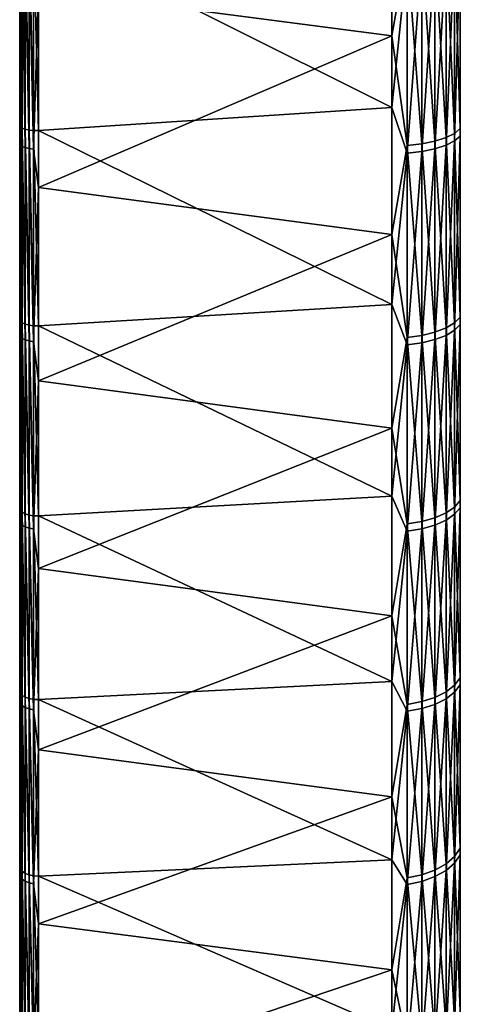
# Model space of a CAD drawing. Header units: metres. Extents: x 59 to 135, y -85 to 115.
# Tile 34 of 256: x 59 to 71, y -51 to -24. Entities that reach past the tile are written whole.
import ezdxf

# ---------------------------------------------------------------- set-up
doc = ezdxf.new("R2010")
doc.units = ezdxf.units.M
doc.layers.add('solid_20_404_502_XXX', color=7, linetype='CONTINUOUS')

msp = doc.modelspace()

# ---------------------------------------------------------------- linework, layer by layer
at = {"layer": 'solid_20_404_502_XXX'}
for points in [[(59, -84.156242, 7.616004), (59, 84.286781, 6), (59, 83.663437, 6)], [(59, -84.156242, 7.616004), (59, 83.689125, 11.679234), (59, 84.286781, 6)], [(59, -84.409424, -3.91487), (59, 83.854424, -2.00152), (59, 83.663437, -6)], [(59, -84.156242, 7.616004), (59, 83.663437, 6), (59, 83.854424, 2.00152)], [(59, -84.47979, 1.854876), (59, 83.854424, 2.00152), (59, 83.854424, -2.00152)], [(59, -84.409424, -3.91487), (59, -84.47979, 1.854876), (59, 83.854424, -2.00152)], [(59, -84.47979, 1.854876), (59, -84.156242, 7.616004), (59, 83.854424, 2.00152)], [(59, 83.761658, -11.147238), (59, -83.945496, -9.666027), (59, 83.663437, -6)], [(59, 83.761658, -11.147238), (59, -83.090202, -15.371926), (59, -83.945496, -9.666027)], [(59, 83.761658, -11.147238), (59, 82.92157, -16.257021), (59, -83.090202, -15.371926)], [(59, -83.440323, 13.341345), (59, 82.708145, 17.310068), (59, 83.689125, 11.679234)], [(59, -84.156242, 7.616004), (59, -83.440323, 13.341345), (59, 83.689125, 11.679234)], [(59, -83.945496, -9.666027), (59, -84.409424, -3.91487), (59, 83.663437, -6)], [(59, 82.92157, -16.257021), (59, -81.84742, -21.006577), (59, -83.090202, -15.371926)], [(59, 82.92157, -16.257021), (59, 81.770096, -21.305588), (59, -81.84742, -21.006577)], [(59, -82.335411, 19.004166), (59, 81.348839, 22.861376), (59, 82.708145, 17.310068)], [(59, -83.440323, 13.341345), (59, -82.335411, 19.004166), (59, 82.708145, 17.310068)], [(59, 81.770096, -21.305588), (59, 80.311546, -26.27416), (59, -81.84742, -21.006577)], [(59, -80.846519, 24.578777), (59, 79.617401, 28.308084), (59, 81.348839, 22.861376)], [(59, -82.335411, 19.004166), (59, -80.846519, 24.578777), (59, 81.348839, 22.861376)], [(59, 80.311546, -26.27416), (59, -80.222954, -26.543423), (59, -81.84742, -21.006577)], [(59, 80.311546, -26.27416), (59, 78.551414, -31.144053), (59, -80.222954, -26.543423)], [(59, -78.980637, 30.038904), (59, 77.521919, 33.624859), (59, 79.617401, 28.308084)], [(59, -80.846519, 24.578777), (59, -78.980637, 30.038904), (59, 79.617401, 28.308084)], [(59, 78.551414, -31.144053), (59, -78.22448, -31.95636), (59, -80.222954, -26.543423)], [(59, 78.551414, -31.144053), (59, 76.496223, -35.897137), (59, -78.22448, -31.95636)], [(59, -76.746338, 35.359219), (59, 75.071724, 38.788055), (59, 77.521919, 33.624859)], [(59, -78.980637, 30.038904), (59, -76.746338, 35.359219), (59, 77.521919, 33.624859)], [(59, 76.496223, -35.897137), (59, -75.861443, -37.219902), (59, -78.22448, -31.95636)], [(59, 76.496223, -35.897137), (59, 74.155876, -40.511539), (59, -75.861443, -37.219902)], [(59, -74.155876, 40.511539), (59, 72.277977, 43.774075), (59, 75.071724, 38.788055)], [(59, -76.746338, 35.359219), (59, -74.155876, 40.511539), (59, 75.071724, 38.788055)], [(59, 74.155876, -40.511539), (59, -73.144615, -42.310078), (59, -75.861443, -37.219902)], [(59, 74.155876, -40.511539), (59, 71.219978, -45.475151), (59, -73.144615, -42.310078)], [(59, -71.250259, 45.427689), (59, 69.153564, 48.559875), (59, 72.277977, 43.774075)], [(59, -74.155876, 40.511539), (59, -71.250259, 45.427689), (59, 72.277977, 43.774075)], [(59, 71.219978, -45.475151), (59, -70.086571, -47.203266), (59, -73.144615, -42.310078)], [(59, 71.219978, -45.475151), (59, 67.950287, -50.229824), (59, -70.086571, -47.203266)], [(59, -68.016273, 50.14043), (59, 65.712936, 53.123337), (59, 69.153564, 48.559875)], [(59, -71.250259, 45.427689), (59, -68.016273, 50.14043), (59, 69.153564, 48.559875)], [(59, 67.950287, -50.229824), (59, -66.701706, -51.876377), (59, -70.086571, -47.203266)], [(59, 67.950287, -50.229824), (59, 64.363892, -54.750031), (59, -66.701706, -51.876377)], [(59, -64.471306, 54.623505), (59, 61.971931, 57.44352), (59, 65.712936, 53.123337)], [(59, -68.016273, 50.14043), (59, -64.471306, 54.623505), (59, 65.712936, 53.123337)], [(59, 64.363892, -54.750031), (59, -63.006004, -56.307388), (59, -66.701706, -51.876377)], [(59, 64.363892, -54.750031), (59, 60.477467, -59.014866), (59, -63.006004, -56.307388)], [(59, -60.63142, 58.856682), (59, 57.947212, 61.501198), (59, 61.971931, 57.44352)], [(59, -64.471306, 54.623505), (59, -60.63142, 58.856682), (59, 61.971931, 57.44352)], [(59, 60.477467, -59.014866), (59, -59.016754, -60.475624), (59, -63.006004, -56.307388)], [(59, 60.477467, -59.014866), (59, 56.309353, -63.00425), (59, -59.016754, -60.475624)], [(59, -56.514511, 62.82029), (59, 53.65723, 65.277695), (59, 57.947212, 61.501198)], [(59, -60.63142, 58.856682), (59, -56.514511, 62.82029), (59, 57.947212, 61.501198)], [(59, 56.309353, -63.00425), (59, -54.752045, -64.362175), (59, -59.016754, -60.475624)], [(59, 56.309353, -63.00425), (59, 51.87846, -66.700089), (59, -54.752045, -64.362175)], [(59, -52.138897, 66.496712), (59, 49.121811, 68.755539), (59, 53.65723, 65.277695)], [(59, -56.514511, 62.82029), (59, -52.138897, 66.496712), (59, 53.65723, 65.277695)], [(59, 51.87846, -66.700089), (59, -50.23188, -67.948761), (59, -54.752045, -64.362175)], [(59, 51.87846, -66.700089), (59, 47.205452, -70.085098), (59, -50.23188, -67.948761)], [(59, -47.52454, 69.869118), (59, 44.361935, 71.918686), (59, 49.121811, 68.755539)], [(59, -52.138897, 66.496712), (59, -47.52454, 69.869118), (59, 49.121811, 68.755539)], [(59, 47.205452, -70.085098), (59, -45.477566, -71.21846), (59, -50.23188, -67.948761)], [(59, 47.205452, -70.085098), (59, 42.312355, -73.143295), (59, -45.477566, -71.21846)], [(59, -42.692741, 72.921921), (59, 39.399311, 74.752739), (59, 44.361935, 71.918686)], [(59, -47.52454, 69.869118), (59, -42.692741, 72.921921), (59, 44.361935, 71.918686)], [(59, 42.312355, -73.143295), (59, -40.511539, -74.155876), (59, -45.477566, -71.21846)], [(59, 42.312355, -73.143295), (59, 37.222267, -75.860275), (59, -40.511539, -74.155876)], [(59, -37.665852, 75.641006), (59, 34.256104, 77.245033), (59, 39.399311, 74.752739)], [(59, -42.692741, 72.921921), (59, -37.665852, 75.641006), (59, 39.399311, 74.752739)], [(59, 37.222267, -75.860275), (59, -35.356632, -76.747551), (59, -40.511539, -74.155876)], [(59, 37.222267, -75.860275), (59, 31.958797, -78.22348), (59, -35.356632, -76.747551)], [(59, -32.466976, 78.013931), (59, 28.956034, 79.384026), (59, 34.256104, 77.245033)], [(59, -37.665852, 75.641006), (59, -32.466976, 78.013931), (59, 34.256104, 77.245033)], [(59, 31.958797, -78.22348), (59, -30.03651, -78.981544), (59, -35.356632, -76.747551)], [(59, 31.958797, -78.22348), (59, 26.545925, -80.22213), (59, -30.03651, -78.981544)], [(59, -27.119261, 80.030136), (59, 23.523594, 81.159828), (59, 28.956034, 79.384026)], [(59, -32.466976, 78.013931), (59, -27.119261, 80.030136), (59, 28.956034, 79.384026)], [(59, 26.545925, -80.22213), (59, -24.576248, -80.84729), (59, -30.03651, -78.981544)], [(59, 26.545925, -80.22213), (59, 21.009127, -81.846764), (59, -24.576248, -80.84729)], [(59, -27.119261, 80.030136), (59, -21.647261, 81.680305), (59, 23.523594, 81.159828)], [(59, 21.009127, -81.846764), (59, -19.001596, -82.336006), (59, -24.576248, -80.84729)], [(59.017467, -22.251568, -81.653557), (59, -24.576248, -80.84729), (59, -19.001596, -82.336006)], [(69.240135, -19.057367, -82.574699), (69.240135, -24.648037, -81.081673), (59.513088, -23.372972, -81.723335)], [(69.664322, -22.266607, -81.70874), (69.240135, -24.648037, -81.081673), (69.240135, -19.057367, -82.574699)], [(69.240135, -26.621502, 80.455322), (69.240135, -21.068975, 82.08448), (59.513088, -21.754787, 82.168907)], [(69.664322, -22.481911, 81.649765), (69.240135, -21.068975, 82.08448), (69.240135, -26.621502, 80.455322)], [(59.017467, -27.156681, 80.155785), (59, -21.647261, 81.680305), (59, -27.119261, 80.030136)], [(59.017467, -27.156681, 80.155785), (59.017467, -21.67627, 81.808159), (59, -21.647261, 81.680305)], [(59.068981, -27.192837, 80.272797), (59.017467, -21.67627, 81.808159), (59.017467, -27.156681, 80.155785)], [(59.068981, -21.704144, 81.927422), (59.017467, -21.67627, 81.808159), (59.068981, -27.192837, 80.272797)], [(59.068981, -21.704144, 81.927422), (59.150913, -27.223169, 80.372894), (59.150913, -21.727345, 82.029419)], [(59.068981, -21.704144, 81.927422), (59.068981, -27.192837, 80.272797), (59.150913, -27.223169, 80.372894)], [(59.150913, -21.727345, 82.029419), (59.257481, -27.245539, 80.44902), (59.257481, -21.74423, 82.106964)], [(59.150913, -21.727345, 82.029419), (59.150913, -27.223169, 80.372894), (59.257481, -27.245539, 80.44902)], [(59.257481, -21.74423, 82.106964), (59.381157, -27.25836, 80.495811), (59.381157, -21.753609, 82.154572)], [(59.257481, -21.74423, 82.106964), (59.257481, -27.245539, 80.44902), (59.381157, -27.25836, 80.495811)], [(59.381157, -21.753609, 82.154572), (59.513088, -27.260706, 80.509964), (59.513088, -21.754787, 82.168907)], [(59.381157, -21.753609, 82.154572), (59.381157, -27.25836, 80.495811), (59.513088, -27.260706, 80.509964)], [(69.240135, -26.621502, 80.455322), (59.513088, -21.754787, 82.168907), (59.513088, -27.260706, 80.509964)], [(70.969337, -21.994871, -80.711586), (71.122032, -21.889629, -80.325394), (71.122032, -27.205891, -78.683952)], [(69.664322, -22.266607, -81.70874), (70.06707, -22.228207, -81.567825), (70.06707, -27.626699, -79.900993)], [(70.06707, -22.228207, -81.567825), (70.429466, -22.168135, -81.347389), (70.429466, -27.552038, -79.685066)], [(70.06707, -27.626699, -79.900993), (70.06707, -22.228207, -81.567825), (70.429466, -27.552038, -79.685066)], [(70.429466, -22.168135, -81.347389), (70.734901, -22.089148, -81.057541), (70.734901, -27.453867, -79.401138)], [(70.429466, -27.552038, -79.685066), (70.429466, -22.168135, -81.347389), (70.734901, -27.453867, -79.401138)], [(70.734901, -22.089148, -81.057541), (70.969337, -21.994871, -80.711586), (70.969337, -27.336693, -79.062256)], [(70.734901, -27.453867, -79.401138), (70.734901, -22.089148, -81.057541), (70.969337, -27.336693, -79.062256)], [(70.734901, -27.663069, 79.328499), (70.969337, -27.545002, 78.989922), (70.969337, -22.207546, 80.653328)], [(70.734901, -22.302734, 80.999039), (70.734901, -27.663069, 79.328499), (70.969337, -22.207546, 80.653328)], [(70.969337, -27.336693, -79.062256), (70.969337, -21.994871, -80.711586), (71.122032, -27.205891, -78.683952)], [(70.969337, -27.545002, 78.989922), (71.122032, -27.413204, 78.611961), (71.122032, -22.101286, 80.267418)], [(70.969337, -22.207546, 80.653328), (70.969337, -27.545002, 78.989922), (71.122032, -22.101286, 80.267418)], [(59.017467, -27.655735, -79.98497), (59, -24.576248, -80.84729), (59.017467, -22.251568, -81.653557)], [(59.017467, -22.251568, -81.653557), (59.068981, -22.283756, -81.771675), (59.068981, -27.69574, -80.100677)], [(59.017467, -27.655735, -79.98497), (59.017467, -22.251568, -81.653557), (59.068981, -27.69574, -80.100677)], [(59.068981, -22.283756, -81.771675), (59.150913, -22.311243, -81.872536), (59.150913, -27.7299, -80.199478)], [(59.068981, -27.69574, -80.100677), (59.068981, -22.283756, -81.771675), (59.150913, -27.7299, -80.199478)], [(59.150913, -22.311243, -81.872536), (59.257481, -22.332087, -81.949028), (59.257481, -27.755808, -80.274406)], [(59.150913, -27.7299, -80.199478), (59.150913, -22.311243, -81.872536), (59.257481, -27.755808, -80.274406)], [(59.257481, -22.332087, -81.949028), (59.381157, -22.34482, -81.995743), (59.381157, -27.771633, -80.320168)], [(59.257481, -27.755808, -80.274406), (59.257481, -22.332087, -81.949028), (59.381157, -27.771633, -80.320168)], [(59.513088, -23.372972, -81.723335), (59.381157, -27.771633, -80.320168), (59.381157, -22.34482, -81.995743)], [(69.664322, -27.674425, -80.039032), (69.240135, -24.648037, -81.081673), (69.664322, -22.266607, -81.70874)], [(69.664322, -22.481911, 81.649765), (69.240135, -26.621502, 80.455322), (69.664322, -27.885309, 79.965805)], [(69.664322, -27.674425, -80.039032), (69.664322, -22.266607, -81.70874), (70.06707, -27.626699, -79.900993)], [(69.664322, -27.885309, 79.965805), (70.06707, -27.837217, 79.827896), (70.06707, -22.443138, 81.508949)], [(69.664322, -22.481911, 81.649765), (69.664322, -27.885309, 79.965805), (70.06707, -22.443138, 81.508949)], [(70.06707, -27.837217, 79.827896), (70.429466, -27.761988, 79.61216), (70.429466, -22.382486, 81.288673)], [(70.06707, -22.443138, 81.508949), (70.06707, -27.837217, 79.827896), (70.429466, -22.382486, 81.288673)], [(70.429466, -27.761988, 79.61216), (70.734901, -27.663069, 79.328499), (70.734901, -22.302734, 80.999039)], [(70.429466, -22.382486, 81.288673), (70.429466, -27.761988, 79.61216), (70.734901, -22.302734, 80.999039)], [(59.513088, -23.372972, -81.723335), (59.513088, -28.82933, -79.961678), (59.381157, -27.771633, -80.320168)], [(69.240135, -24.648037, -81.081673), (59.513088, -28.82933, -79.961678), (59.513088, -23.372972, -81.723335)], [(59.017467, -27.655735, -79.98497), (59, -30.03651, -78.981544), (59, -24.576248, -80.84729)], [(69.240135, -24.648037, -81.081673), (69.240135, -30.123787, -79.210617), (59.513088, -28.82933, -79.961678)], [(69.664322, -27.674425, -80.039032), (69.240135, -30.123787, -79.210617), (69.240135, -24.648037, -81.081673)], [(69.240135, -32.049908, 78.45105), (69.240135, -26.621502, 80.455322), (59.513088, -27.260706, 80.509964)], [(69.664322, -27.885309, 79.965805), (69.240135, -26.621502, 80.455322), (69.240135, -32.049908, 78.45105)], [(59.017467, -32.512859, 78.136734), (59, -27.119261, 80.030136), (59, -32.466976, 78.013931)], [(59.017467, -32.512859, 78.136734), (59.017467, -27.156681, 80.155785), (59, -27.119261, 80.030136)], [(59.068981, -32.557121, 78.250916), (59.017467, -27.156681, 80.155785), (59.017467, -32.512859, 78.136734)], [(59.068981, -27.192837, 80.272797), (59.017467, -27.156681, 80.155785), (59.068981, -32.557121, 78.250916)], [(59.068981, -27.192837, 80.272797), (59.150913, -32.594437, 78.348618), (59.150913, -27.223169, 80.372894)], [(59.068981, -27.192837, 80.272797), (59.068981, -32.557121, 78.250916), (59.150913, -32.594437, 78.348618)], [(59.150913, -27.223169, 80.372894), (59.257481, -32.622169, 78.422951), (59.257481, -27.245539, 80.44902)], [(59.150913, -27.223169, 80.372894), (59.150913, -32.594437, 78.348618), (59.257481, -32.622169, 78.422951)], [(59.257481, -27.245539, 80.44902), (59.381157, -32.638367, 78.468658), (59.381157, -27.25836, 80.495811)], [(59.257481, -27.245539, 80.44902), (59.257481, -32.622169, 78.422951), (59.381157, -32.638367, 78.468658)], [(59.381157, -27.25836, 80.495811), (59.513088, -32.641857, 78.482536), (59.513088, -27.260706, 80.509964)], [(59.381157, -27.25836, 80.495811), (59.381157, -32.638367, 78.468658), (59.513088, -32.641857, 78.482536)], [(69.240135, -32.049908, 78.45105), (59.513088, -27.260706, 80.509964), (59.513088, -32.641857, 78.482536)], [(70.734901, -27.453867, -79.401138), (70.969337, -27.336693, -79.062256), (70.969337, -32.556423, -77.059807)], [(70.969337, -27.336693, -79.062256), (71.122032, -27.205891, -78.683952), (71.122032, -32.400646, -76.691086)], [(70.969337, -32.556423, -77.059807), (70.969337, -27.336693, -79.062256), (71.122032, -32.400646, -76.691086)], [(59.017467, -32.936382, -77.95916), (59, -30.03651, -78.981544), (59.017467, -27.655735, -79.98497)], [(59.017467, -27.655735, -79.98497), (59.068981, -27.69574, -80.100677), (59.068981, -32.984028, -78.07193)], [(59.017467, -32.936382, -77.95916), (59.017467, -27.655735, -79.98497), (59.068981, -32.984028, -78.07193)], [(69.664322, -27.674425, -80.039032), (70.06707, -27.626699, -79.900993), (70.06707, -32.901802, -77.877312)], [(70.06707, -27.626699, -79.900993), (70.429466, -27.552038, -79.685066), (70.429466, -32.812885, -77.666847)], [(70.06707, -32.901802, -77.877312), (70.06707, -27.626699, -79.900993), (70.429466, -32.812885, -77.666847)], [(70.429466, -27.552038, -79.685066), (70.734901, -27.453867, -79.401138), (70.734901, -32.695972, -77.390114)], [(70.429466, -32.812885, -77.666847), (70.429466, -27.552038, -79.685066), (70.734901, -32.695972, -77.390114)], [(70.734901, -32.695972, -77.390114), (70.734901, -27.453867, -79.401138), (70.969337, -32.556423, -77.059807)], [(70.734901, -32.899853, 77.303658), (70.969337, -32.759438, 76.973724), (70.969337, -27.545002, 78.989922)], [(70.734901, -27.663069, 79.328499), (70.734901, -32.899853, 77.303658), (70.969337, -27.545002, 78.989922)], [(70.969337, -32.759438, 76.973724), (71.122032, -32.602688, 76.605415), (71.122032, -27.413204, 78.611961)], [(70.969337, -27.545002, 78.989922), (70.969337, -32.759438, 76.973724), (71.122032, -27.413204, 78.611961)], [(59.068981, -27.69574, -80.100677), (59.150913, -27.7299, -80.199478), (59.150913, -33.024712, -78.168228)], [(59.068981, -32.984028, -78.07193), (59.068981, -27.69574, -80.100677), (59.150913, -33.024712, -78.168228)], [(59.150913, -27.7299, -80.199478), (59.257481, -27.755808, -80.274406), (59.257481, -33.055565, -78.241257)], [(59.150913, -33.024712, -78.168228), (59.150913, -27.7299, -80.199478), (59.257481, -33.055565, -78.241257)], [(59.257481, -27.755808, -80.274406), (59.381157, -27.771633, -80.320168), (59.381157, -33.074409, -78.285866)], [(59.257481, -33.055565, -78.241257), (59.257481, -27.755808, -80.274406), (59.381157, -33.074409, -78.285866)], [(59.513088, -28.82933, -79.961678), (59.381157, -33.074409, -78.285866), (59.381157, -27.771633, -80.320168)], [(69.664322, -32.958645, -78.011848), (69.240135, -30.123787, -79.210617), (69.664322, -27.674425, -80.039032)], [(69.664322, -27.885309, 79.965805), (69.240135, -32.049908, 78.45105), (69.664322, -33.164165, 77.924698)], [(69.664322, -32.958645, -78.011848), (69.664322, -27.674425, -80.039032), (70.06707, -32.901802, -77.877312)], [(69.664322, -33.164165, 77.924698), (70.06707, -33.106968, 77.790314), (70.06707, -27.837217, 79.827896)], [(69.664322, -27.885309, 79.965805), (69.664322, -33.164165, 77.924698), (70.06707, -27.837217, 79.827896)], [(70.06707, -33.106968, 77.790314), (70.429466, -33.017498, 77.580078), (70.429466, -27.761988, 79.61216)], [(70.06707, -27.837217, 79.827896), (70.06707, -33.106968, 77.790314), (70.429466, -27.761988, 79.61216)], [(70.429466, -33.017498, 77.580078), (70.734901, -32.899853, 77.303658), (70.734901, -27.663069, 79.328499)], [(70.429466, -27.761988, 79.61216), (70.429466, -33.017498, 77.580078), (70.734901, -27.663069, 79.328499)], [(59.513088, -28.82933, -79.961678), (59.513088, -34.154507, -77.836174), (59.381157, -33.074409, -78.285866)], [(69.240135, -30.123787, -79.210617), (59.513088, -34.154507, -77.836174), (59.513088, -28.82933, -79.961678)], [(59.017467, -32.936382, -77.95916), (59, -35.356632, -76.747551), (59, -30.03651, -78.981544)], [(69.240135, -30.123787, -79.210617), (69.240135, -35.459084, -76.970238), (59.513088, -34.154507, -77.836174)], [(69.664322, -32.958645, -78.011848), (69.240135, -35.459084, -76.970238), (69.240135, -30.123787, -79.210617)], [(69.240135, -37.32888, 76.081001), (69.240135, -32.049908, 78.45105), (59.513088, -32.641857, 78.482536)], [(69.664322, -33.164165, 77.924698), (69.240135, -32.049908, 78.45105), (69.240135, -37.32888, 76.081001)], [(59.017467, -37.720306, 75.760239), (59, -32.466976, 78.013931), (59, -37.665852, 75.641006)], [(59.017467, -37.720306, 75.760239), (59.017467, -32.512859, 78.136734), (59, -32.466976, 78.013931)], [(59.068981, -37.772453, 75.871033), (59.017467, -32.512859, 78.136734), (59.017467, -37.720306, 75.760239)], [(59.068981, -32.557121, 78.250916), (59.017467, -32.512859, 78.136734), (59.068981, -37.772453, 75.871033)], [(70.969337, -32.556423, -77.059807), (71.122032, -32.400646, -76.691086), (71.122032, -37.450691, -74.355705)], [(59.068981, -32.557121, 78.250916), (59.150913, -37.816563, 75.965851), (59.150913, -32.594437, 78.348618)], [(59.068981, -32.557121, 78.250916), (59.068981, -37.772453, 75.871033), (59.150913, -37.816563, 75.965851)], [(59.150913, -32.594437, 78.348618), (59.257481, -37.849522, 76.03801), (59.257481, -32.622169, 78.422951)], [(59.150913, -32.594437, 78.348618), (59.150913, -37.816563, 75.965851), (59.257481, -37.849522, 76.03801)], [(59.257481, -32.622169, 78.422951), (59.381157, -37.869003, 76.082405), (59.381157, -32.638367, 78.468658)], [(59.257481, -32.622169, 78.422951), (59.257481, -37.849522, 76.03801), (59.381157, -37.869003, 76.082405)], [(59.381157, -32.638367, 78.468658), (59.513088, -37.873615, 76.095924), (59.513088, -32.641857, 78.482536)], [(59.381157, -32.638367, 78.468658), (59.381157, -37.869003, 76.082405), (59.513088, -37.873615, 76.095924)], [(69.240135, -37.32888, 76.081001), (59.513088, -32.641857, 78.482536), (59.513088, -37.873615, 76.095924)], [(70.429466, -32.812885, -77.666847), (70.734901, -32.695972, -77.390114), (70.734901, -37.792046, -75.03344)], [(70.734901, -32.695972, -77.390114), (70.969337, -32.556423, -77.059807), (70.969337, -37.630749, -74.713196)], [(70.734901, -37.792046, -75.03344), (70.734901, -32.695972, -77.390114), (70.969337, -37.630749, -74.713196)], [(70.734901, -37.9897, 74.933563), (70.969337, -37.827557, 74.613739), (70.969337, -32.759438, 76.973724)], [(70.734901, -32.899853, 77.303658), (70.734901, -37.9897, 74.933563), (70.969337, -32.759438, 76.973724)], [(70.969337, -37.630749, -74.713196), (70.969337, -32.556423, -77.059807), (71.122032, -37.450691, -74.355705)], [(70.969337, -37.827557, 74.613739), (71.122032, -37.646557, 74.256729), (71.122032, -32.602688, 76.605415)], [(70.969337, -32.759438, 76.973724), (70.969337, -37.827557, 74.613739), (71.122032, -32.602688, 76.605415)], [(59.017467, -38.069931, -75.585159), (59, -35.356632, -76.747551), (59.017467, -32.936382, -77.95916)], [(59.017467, -32.936382, -77.95916), (59.068981, -32.984028, -78.07193), (59.068981, -38.125, -75.694496)], [(59.017467, -38.069931, -75.585159), (59.017467, -32.936382, -77.95916), (59.068981, -38.125, -75.694496)], [(59.068981, -32.984028, -78.07193), (59.150913, -33.024712, -78.168228), (59.150913, -38.172024, -75.787865)], [(59.068981, -38.125, -75.694496), (59.068981, -32.984028, -78.07193), (59.150913, -38.172024, -75.787865)], [(59.150913, -33.024712, -78.168228), (59.257481, -33.055565, -78.241257), (59.257481, -38.207687, -75.858665)], [(59.150913, -38.172024, -75.787865), (59.150913, -33.024712, -78.168228), (59.257481, -38.207687, -75.858665)], [(59.257481, -33.055565, -78.241257), (59.381157, -33.074409, -78.285866), (59.381157, -38.229469, -75.901917)], [(59.257481, -38.207687, -75.858665), (59.257481, -33.055565, -78.241257), (59.381157, -38.229469, -75.901917)], [(59.513088, -34.154507, -77.836174), (59.381157, -38.229469, -75.901917), (59.381157, -33.074409, -78.285866)], [(69.664322, -38.095657, -75.636246), (69.240135, -35.459084, -76.970238), (69.664322, -32.958645, -78.011848)], [(69.664322, -32.958645, -78.011848), (70.06707, -32.901802, -77.877312), (70.06707, -38.029961, -75.505798)], [(69.664322, -38.095657, -75.636246), (69.664322, -32.958645, -78.011848), (70.06707, -38.029961, -75.505798)], [(70.06707, -32.901802, -77.877312), (70.429466, -32.812885, -77.666847), (70.429466, -37.927185, -75.301743)], [(70.06707, -38.029961, -75.505798), (70.06707, -32.901802, -77.877312), (70.429466, -37.927185, -75.301743)], [(70.06707, -38.228859, 75.405296), (70.429466, -38.125542, 75.201508), (70.429466, -33.017498, 77.580078)], [(70.06707, -33.106968, 77.790314), (70.06707, -38.228859, 75.405296), (70.429466, -33.017498, 77.580078)], [(70.429466, -37.927185, -75.301743), (70.429466, -32.812885, -77.666847), (70.734901, -37.792046, -75.03344)], [(70.429466, -38.125542, 75.201508), (70.734901, -37.9897, 74.933563), (70.734901, -32.899853, 77.303658)], [(70.429466, -33.017498, 77.580078), (70.429466, -38.125542, 75.201508), (70.734901, -32.899853, 77.303658)], [(69.664322, -33.164165, 77.924698), (69.240135, -37.32888, 76.081001), (69.664322, -38.294899, 75.535561)], [(69.664322, -38.294899, 75.535561), (70.06707, -38.228859, 75.405296), (70.06707, -33.106968, 77.790314)], [(69.664322, -33.164165, 77.924698), (69.664322, -38.294899, 75.535561), (70.06707, -33.106968, 77.790314)], [(59.513088, -34.154507, -77.836174), (59.513088, -39.324276, -75.356499), (59.381157, -38.229469, -75.901917)], [(69.240135, -35.459084, -76.970238), (59.513088, -39.324276, -75.356499), (59.513088, -34.154507, -77.836174)], [(59.017467, -38.069931, -75.585159), (59, -40.511539, -74.155876), (59, -35.356632, -76.747551)], [(69.240135, -35.459084, -76.970238), (69.240135, -40.629055, -74.370987), (59.513088, -39.324276, -75.356499)], [(69.664322, -38.095657, -75.636246), (69.240135, -40.629055, -74.370987), (69.240135, -35.459084, -76.970238)], [(69.240135, -42.433811, 73.356224), (69.240135, -37.32888, 76.081001), (59.513088, -37.873615, 76.095924)], [(69.664322, -38.294899, 75.535561), (69.240135, -37.32888, 76.081001), (69.240135, -42.433811, 73.356224)], [(59.017467, -42.755196, 73.03717), (59, -37.665852, 75.641006), (59, -42.692741, 72.921921)], [(59.017467, -42.755196, 73.03717), (59.017467, -37.720306, 75.760239), (59, -37.665852, 75.641006)], [(70.734901, -37.792046, -75.03344), (70.969337, -37.630749, -74.713196), (70.969337, -42.537006, -72.03289)], [(70.969337, -37.630749, -74.713196), (71.122032, -37.450691, -74.355705), (71.122032, -42.333473, -71.688225)], [(70.969337, -42.537006, -72.03289), (70.969337, -37.630749, -74.713196), (71.122032, -42.333473, -71.688225)], [(70.969337, -42.726734, 71.920517), (71.122032, -42.522293, 71.576385), (71.122032, -37.646557, 74.256729)], [(70.969337, -37.827557, 74.613739), (70.969337, -42.726734, 71.920517), (71.122032, -37.646557, 74.256729)], [(59.068981, -42.814972, 73.144035), (59.017467, -37.720306, 75.760239), (59.017467, -42.755196, 73.03717)], [(59.068981, -37.772453, 75.871033), (59.017467, -37.720306, 75.760239), (59.068981, -42.814972, 73.144035)], [(59.068981, -37.772453, 75.871033), (59.150913, -42.865658, 73.235504), (59.150913, -37.816563, 75.965851)], [(59.068981, -37.772453, 75.871033), (59.068981, -42.814972, 73.144035), (59.150913, -42.865658, 73.235504)], [(59.150913, -37.816563, 75.965851), (59.257481, -42.903675, 73.305115), (59.257481, -37.849522, 76.03801)], [(59.150913, -37.816563, 75.965851), (59.150913, -42.865658, 73.235504), (59.257481, -42.903675, 73.305115)], [(59.257481, -37.849522, 76.03801), (59.381157, -42.926338, 73.347961), (59.381157, -37.869003, 76.082405)], [(59.257481, -37.849522, 76.03801), (59.257481, -42.903675, 73.305115), (59.381157, -42.926338, 73.347961)], [(59.381157, -37.869003, 76.082405), (59.513088, -42.932034, 73.361031), (59.513088, -37.873615, 76.095924)], [(59.381157, -37.869003, 76.082405), (59.381157, -42.926338, 73.347961), (59.513088, -42.932034, 73.361031)], [(69.240135, -42.433811, 73.356224), (59.513088, -37.873615, 76.095924), (59.513088, -42.932034, 73.361031)], [(70.06707, -38.029961, -75.505798), (70.429466, -37.927185, -75.301743), (70.429466, -42.872089, -72.600334)], [(70.429466, -37.927185, -75.301743), (70.734901, -37.792046, -75.03344), (70.734901, -42.719334, -72.341652)], [(70.429466, -42.872089, -72.600334), (70.429466, -37.927185, -75.301743), (70.734901, -42.719334, -72.341652)], [(70.734901, -42.719334, -72.341652), (70.734901, -37.792046, -75.03344), (70.969337, -42.537006, -72.03289)], [(70.734901, -42.909874, 72.22879), (70.969337, -42.726734, 71.920517), (70.969337, -37.827557, 74.613739)], [(70.734901, -37.9897, 74.933563), (70.734901, -42.909874, 72.22879), (70.969337, -37.827557, 74.613739)], [(59.017467, -43.033447, -72.873573), (59, -40.511539, -74.155876), (59.017467, -38.069931, -75.585159)], [(59.017467, -38.069931, -75.585159), (59.068981, -38.125, -75.694496), (59.068981, -43.095695, -72.978989)], [(59.017467, -43.033447, -72.873573), (59.017467, -38.069931, -75.585159), (59.068981, -43.095695, -72.978989)], [(59.068981, -38.125, -75.694496), (59.150913, -38.172024, -75.787865), (59.150913, -43.148853, -73.069008)], [(59.068981, -43.095695, -72.978989), (59.068981, -38.125, -75.694496), (59.150913, -43.148853, -73.069008)], [(59.150913, -38.172024, -75.787865), (59.257481, -38.207687, -75.858665), (59.257481, -43.189167, -73.137276)], [(59.150913, -43.148853, -73.069008), (59.150913, -38.172024, -75.787865), (59.257481, -43.189167, -73.137276)], [(59.257481, -38.207687, -75.858665), (59.381157, -38.229469, -75.901917), (59.381157, -43.213791, -73.17897)], [(59.257481, -43.189167, -73.137276), (59.257481, -38.207687, -75.858665), (59.381157, -43.213791, -73.17897)], [(59.513088, -39.324276, -75.356499), (59.381157, -43.213791, -73.17897), (59.381157, -38.229469, -75.901917)], [(69.664322, -43.062531, -72.922829), (69.240135, -40.629055, -74.370987), (69.664322, -38.095657, -75.636246)], [(69.664322, -38.095657, -75.636246), (70.06707, -38.029961, -75.505798), (70.06707, -42.988266, -72.797066)], [(69.664322, -43.062531, -72.922829), (69.664322, -38.095657, -75.636246), (70.06707, -42.988266, -72.797066)], [(69.664322, -43.254601, 72.809067), (70.06707, -43.180004, 72.683495), (70.06707, -38.228859, 75.405296)], [(69.664322, -38.294899, 75.535561), (69.664322, -43.254601, 72.809067), (70.06707, -38.228859, 75.405296)], [(70.06707, -42.988266, -72.797066), (70.06707, -38.029961, -75.505798), (70.429466, -42.872089, -72.600334)], [(70.06707, -43.180004, 72.683495), (70.429466, -43.063313, 72.487068), (70.429466, -38.125542, 75.201508)], [(70.06707, -38.228859, 75.405296), (70.06707, -43.180004, 72.683495), (70.429466, -38.125542, 75.201508)], [(70.429466, -43.063313, 72.487068), (70.734901, -42.909874, 72.22879), (70.734901, -37.9897, 74.933563)], [(70.429466, -38.125542, 75.201508), (70.429466, -43.063313, 72.487068), (70.734901, -37.9897, 74.933563)], [(69.664322, -38.294899, 75.535561), (69.240135, -42.433811, 73.356224), (69.664322, -43.254601, 72.809067)], [(59.513088, -39.324276, -75.356499), (59.513088, -44.315109, -72.533928), (59.381157, -43.213791, -73.17897)], [(69.240135, -40.629055, -74.370987), (59.513088, -44.315109, -72.533928), (59.513088, -39.324276, -75.356499)], [(59.017467, -43.033447, -72.873573), (59, -45.477566, -71.21846), (59, -40.511539, -74.155876)], [(69.240135, -40.629055, -74.370987), (69.240135, -45.609596, -71.424988), (59.513088, -44.315109, -72.533928)], [(69.664322, -43.062531, -72.922829), (69.240135, -45.609596, -71.424988), (69.240135, -40.629055, -74.370987)], [(69.240135, -47.340893, 70.289429), (69.240135, -42.433811, 73.356224), (59.513088, -42.932034, 73.361031)], [(69.664322, -43.254601, 72.809067), (69.240135, -42.433811, 73.356224), (69.240135, -47.340893, 70.289429)], [(70.734901, -42.719334, -72.341652), (70.969337, -42.537006, -72.03289), (70.969337, -47.253281, -69.030876)], [(70.969337, -42.537006, -72.03289), (71.122032, -42.333473, -71.688225), (71.122032, -47.02718, -68.700577)], [(70.969337, -47.435078, 68.906082), (71.122032, -47.208111, 68.576378), (71.122032, -42.522293, 71.576385)], [(70.969337, -42.726734, 71.920517), (70.969337, -47.435078, 68.906082), (71.122032, -42.522293, 71.576385)], [(70.969337, -47.253281, -69.030876), (70.969337, -42.537006, -72.03289), (71.122032, -47.02718, -68.700577)], [(59.017467, -47.594501, 69.979988), (59, -42.692741, 72.921921), (59, -47.52454, 69.869118)], [(59.017467, -47.594501, 69.979988), (59.017467, -42.755196, 73.03717), (59, -42.692741, 72.921921)], [(59.068981, -47.66161, 70.082397), (59.017467, -42.755196, 73.03717), (59.017467, -47.594501, 69.979988)], [(59.068981, -42.814972, 73.144035), (59.017467, -42.755196, 73.03717), (59.068981, -47.66161, 70.082397)], [(59.068981, -42.814972, 73.144035), (59.150913, -47.718616, 70.170059), (59.150913, -42.865658, 73.235504)], [(59.068981, -42.814972, 73.144035), (59.068981, -47.66161, 70.082397), (59.150913, -47.718616, 70.170059)], [(70.429466, -42.872089, -72.600334), (70.734901, -42.719334, -72.341652), (70.734901, -47.455826, -69.326767)], [(70.734901, -47.455826, -69.326767), (70.734901, -42.719334, -72.341652), (70.969337, -47.253281, -69.030876)], [(70.734901, -47.638401, 69.201431), (70.969337, -47.435078, 68.906082), (70.969337, -42.726734, 71.920517)], [(70.734901, -42.909874, 72.22879), (70.734901, -47.638401, 69.201431), (70.969337, -42.726734, 71.920517)], [(59.017467, -47.804764, -69.836525), (59, -45.477566, -71.21846), (59.017467, -43.033447, -72.873573)], [(59.017467, -43.033447, -72.873573), (59.068981, -43.095695, -72.978989), (59.068981, -47.873917, -69.937546)], [(59.017467, -47.804764, -69.836525), (59.017467, -43.033447, -72.873573), (59.068981, -47.873917, -69.937546)], [(59.068981, -43.095695, -72.978989), (59.150913, -43.148853, -73.069008), (59.150913, -47.932968, -70.023811)], [(59.068981, -47.873917, -69.937546), (59.068981, -43.095695, -72.978989), (59.150913, -47.932968, -70.023811)], [(59.150913, -42.865658, 73.235504), (59.257481, -47.761497, 70.236771), (59.257481, -42.903675, 73.305115)], [(59.150913, -42.865658, 73.235504), (59.150913, -47.718616, 70.170059), (59.257481, -47.761497, 70.236771)], [(59.257481, -42.903675, 73.305115), (59.381157, -47.78722, 70.27784), (59.381157, -42.926338, 73.347961)], [(59.257481, -42.903675, 73.305115), (59.257481, -47.761497, 70.236771), (59.381157, -47.78722, 70.27784)], [(59.381157, -42.926338, 73.347961), (59.513088, -47.793961, 70.290375), (59.513088, -42.932034, 73.361031)], [(59.381157, -42.926338, 73.347961), (59.381157, -47.78722, 70.27784), (59.513088, -47.793961, 70.290375)], [(69.240135, -47.340893, 70.289429), (59.513088, -42.932034, 73.361031), (59.513088, -47.793961, 70.290375)], [(69.664322, -47.837074, -69.88372), (69.240135, -45.609596, -71.424988), (69.664322, -43.062531, -72.922829)], [(69.664322, -43.062531, -72.922829), (70.06707, -42.988266, -72.797066), (70.06707, -47.754574, -69.763199)], [(69.664322, -47.837074, -69.88372), (69.664322, -43.062531, -72.922829), (70.06707, -47.754574, -69.763199)], [(70.06707, -42.988266, -72.797066), (70.429466, -42.872089, -72.600334), (70.429466, -47.625519, -69.574669)], [(70.06707, -47.754574, -69.763199), (70.06707, -42.988266, -72.797066), (70.429466, -47.625519, -69.574669)], [(70.06707, -47.938301, 69.637077), (70.429466, -47.808746, 69.448883), (70.429466, -43.063313, 72.487068)], [(70.06707, -43.180004, 72.683495), (70.06707, -47.938301, 69.637077), (70.429466, -43.063313, 72.487068)], [(70.429466, -47.625519, -69.574669), (70.429466, -42.872089, -72.600334), (70.734901, -47.455826, -69.326767)], [(70.429466, -47.808746, 69.448883), (70.734901, -47.638401, 69.201431), (70.734901, -42.909874, 72.22879)], [(70.429466, -43.063313, 72.487068), (70.429466, -47.808746, 69.448883), (70.734901, -42.909874, 72.22879)], [(59.150913, -43.148853, -73.069008), (59.257481, -43.189167, -73.137276), (59.257481, -47.977749, -70.089233)], [(59.150913, -47.932968, -70.023811), (59.150913, -43.148853, -73.069008), (59.257481, -47.977749, -70.089233)], [(59.257481, -43.189167, -73.137276), (59.381157, -43.213791, -73.17897), (59.381157, -48.005104, -70.129189)], [(59.257481, -47.977749, -70.089233), (59.257481, -43.189167, -73.137276), (59.381157, -48.005104, -70.129189)], [(59.513088, -44.315109, -72.533928), (59.381157, -48.005104, -70.129189), (59.381157, -43.213791, -73.17897)], [(69.664322, -43.254601, 72.809067), (69.240135, -47.340893, 70.289429), (69.664322, -48.021118, 69.757385)], [(69.664322, -48.021118, 69.757385), (70.06707, -47.938301, 69.637077), (70.06707, -43.180004, 72.683495)], [(69.664322, -43.254601, 72.809067), (69.664322, -48.021118, 69.757385), (70.06707, -43.180004, 72.683495)], [(59.513088, -44.315109, -72.533928), (59.513088, -49.104298, -69.381325), (59.381157, -48.005104, -70.129189)], [(69.240135, -45.609596, -71.424988), (59.513088, -49.104298, -69.381325), (59.513088, -44.315109, -72.533928)], [(59.017467, -47.804764, -69.836525), (59, -50.23188, -67.948761), (59, -45.477566, -71.21846)], [(69.240135, -45.609596, -71.424988), (69.240135, -50.377483, -68.145973), (59.513088, -49.104298, -69.381325)], [(69.664322, -47.837074, -69.88372), (69.240135, -50.377483, -68.145973), (69.240135, -45.609596, -71.424988)], [(70.969337, -47.253281, -69.030876), (71.122032, -47.02718, -68.700577), (71.122032, -51.510857, -65.40609)], [(69.240135, -52.027248, 66.894913), (69.240135, -47.340893, 70.289429), (59.513088, -47.793961, 70.290375)], [(69.664322, -48.021118, 69.757385), (69.240135, -47.340893, 70.289429), (69.240135, -52.027248, 66.894913)], [(70.429466, -47.625519, -69.574669), (70.734901, -47.455826, -69.326767), (70.734901, -51.980366, -66.002251)], [(70.734901, -47.455826, -69.326767), (70.969337, -47.253281, -69.030876), (70.969337, -51.758514, -65.720551)], [(70.734901, -52.154167, 65.865005), (70.969337, -51.931568, 65.583893), (70.969337, -47.435078, 68.906082)], [(70.734901, -47.638401, 69.201431), (70.734901, -52.154167, 65.865005), (70.969337, -47.435078, 68.906082)], [(70.734901, -51.980366, -66.002251), (70.734901, -47.455826, -69.326767), (70.969337, -51.758514, -65.720551)], [(70.969337, -51.931568, 65.583893), (71.122032, -51.683086, 65.270081), (71.122032, -47.208111, 68.576378)], [(70.969337, -47.435078, 68.906082), (70.969337, -51.931568, 65.583893), (71.122032, -47.208111, 68.576378)], [(70.969337, -51.758514, -65.720551), (70.969337, -47.253281, -69.030876), (71.122032, -51.510857, -65.40609)], [(59.017467, -52.21608, 66.602676), (59, -47.52454, 69.869118), (59, -52.138897, 66.496712)], [(59.017467, -52.21608, 66.602676), (59.017467, -47.594501, 69.979988), (59, -47.52454, 69.869118)], [(59.068981, -52.290195, 66.700134), (59.017467, -47.594501, 69.979988), (59.017467, -52.21608, 66.602676)], [(59.068981, -47.66161, 70.082397), (59.017467, -47.594501, 69.979988), (59.068981, -52.290195, 66.700134)], [(59.068981, -47.66161, 70.082397), (59.150913, -52.353237, 66.783546), (59.150913, -47.718616, 70.170059)], [(59.068981, -47.66161, 70.082397), (59.068981, -52.290195, 66.700134), (59.150913, -52.353237, 66.783546)], [(59.150913, -47.718616, 70.170059), (59.257481, -52.400761, 66.847023), (59.257481, -47.761497, 70.236771)], [(59.150913, -47.718616, 70.170059), (59.150913, -52.353237, 66.783546), (59.257481, -52.400761, 66.847023)], [(70.06707, -47.754574, -69.763199), (70.429466, -47.625519, -69.574669), (70.429466, -52.166241, -66.238266)], [(70.429466, -52.166241, -66.238266), (70.429466, -47.625519, -69.574669), (70.734901, -51.980366, -66.002251)], [(70.429466, -52.34066, 66.100525), (70.734901, -52.154167, 65.865005), (70.734901, -47.638401, 69.201431)], [(70.429466, -47.808746, 69.448883), (70.429466, -52.34066, 66.100525), (70.734901, -47.638401, 69.201431)], [(59.017467, -52.362576, -66.487564), (59, -50.23188, -67.948761), (59.017467, -47.804764, -69.836525)], [(59.017467, -47.804764, -69.836525), (59.068981, -47.873917, -69.937546), (59.068981, -52.43832, -66.58374)], [(59.017467, -52.362576, -66.487564), (59.017467, -47.804764, -69.836525), (59.068981, -52.43832, -66.58374)], [(59.068981, -47.873917, -69.937546), (59.150913, -47.932968, -70.023811), (59.150913, -52.503002, -66.665871)], [(59.068981, -52.43832, -66.58374), (59.068981, -47.873917, -69.937546), (59.150913, -52.503002, -66.665871)], [(59.150913, -47.932968, -70.023811), (59.257481, -47.977749, -70.089233), (59.257481, -52.552055, -66.728149)], [(59.150913, -52.503002, -66.665871), (59.150913, -47.932968, -70.023811), (59.257481, -52.552055, -66.728149)], [(59.257481, -47.761497, 70.236771), (59.381157, -52.429409, 66.886101), (59.381157, -47.78722, 70.27784)], [(59.257481, -47.761497, 70.236771), (59.257481, -52.400761, 66.847023), (59.381157, -52.429409, 66.886101)], [(59.257481, -47.977749, -70.089233), (59.381157, -48.005104, -70.129189), (59.381157, -52.582016, -66.766197)], [(59.257481, -52.552055, -66.728149), (59.257481, -47.977749, -70.089233), (59.381157, -52.582016, -66.766197)], [(59.381157, -47.78722, 70.27784), (59.513088, -52.437145, 66.898026), (59.513088, -47.793961, 70.290375)], [(59.381157, -47.78722, 70.27784), (59.381157, -52.429409, 66.886101), (59.513088, -52.437145, 66.898026)], [(69.240135, -52.027248, 66.894913), (59.513088, -47.793961, 70.290375), (59.513088, -52.437145, 66.898026)], [(69.664322, -52.397968, -66.532501), (69.240135, -50.377483, -68.145973), (69.664322, -47.837074, -69.88372)], [(69.664322, -47.837074, -69.88372), (70.06707, -47.754574, -69.763199), (70.06707, -52.307602, -66.417755)], [(69.664322, -52.397968, -66.532501), (69.664322, -47.837074, -69.88372), (70.06707, -52.307602, -66.417755)], [(69.664322, -52.573162, 66.39415), (70.06707, -52.482494, 66.279648), (70.06707, -47.938301, 69.637077)], [(69.664322, -48.021118, 69.757385), (69.664322, -52.573162, 66.39415), (70.06707, -47.938301, 69.637077)], [(70.06707, -52.307602, -66.417755), (70.06707, -47.754574, -69.763199), (70.429466, -52.166241, -66.238266)], [(70.06707, -52.482494, 66.279648), (70.429466, -52.34066, 66.100525), (70.429466, -47.808746, 69.448883)], [(70.06707, -47.938301, 69.637077), (70.06707, -52.482494, 66.279648), (70.429466, -47.808746, 69.448883)], [(59.513088, -49.104298, -69.381325), (59.381157, -52.582016, -66.766197), (59.381157, -48.005104, -70.129189)], [(69.664322, -48.021118, 69.757385), (69.240135, -52.027248, 66.894913), (69.664322, -52.573162, 66.39415)], [(59.513088, -49.104298, -69.381325), (59.513088, -53.670055, -65.91301), (59.381157, -52.582016, -66.766197)], [(69.240135, -50.377483, -68.145973), (59.513088, -53.670055, -65.91301), (59.513088, -49.104298, -69.381325)], [(59.017467, -52.362576, -66.487564), (59, -54.752045, -64.362175), (59, -50.23188, -67.948761)], [(69.240135, -50.377483, -68.145973), (69.240135, -54.910488, -64.549225), (59.513088, -53.670055, -65.91301)], [(69.664322, -52.397968, -66.532501), (69.240135, -54.910488, -64.549225), (69.240135, -50.377483, -68.145973)]]:
    msp.add_3dface(points, dxfattribs=at)

doc.saveas('drawing.dxf')
